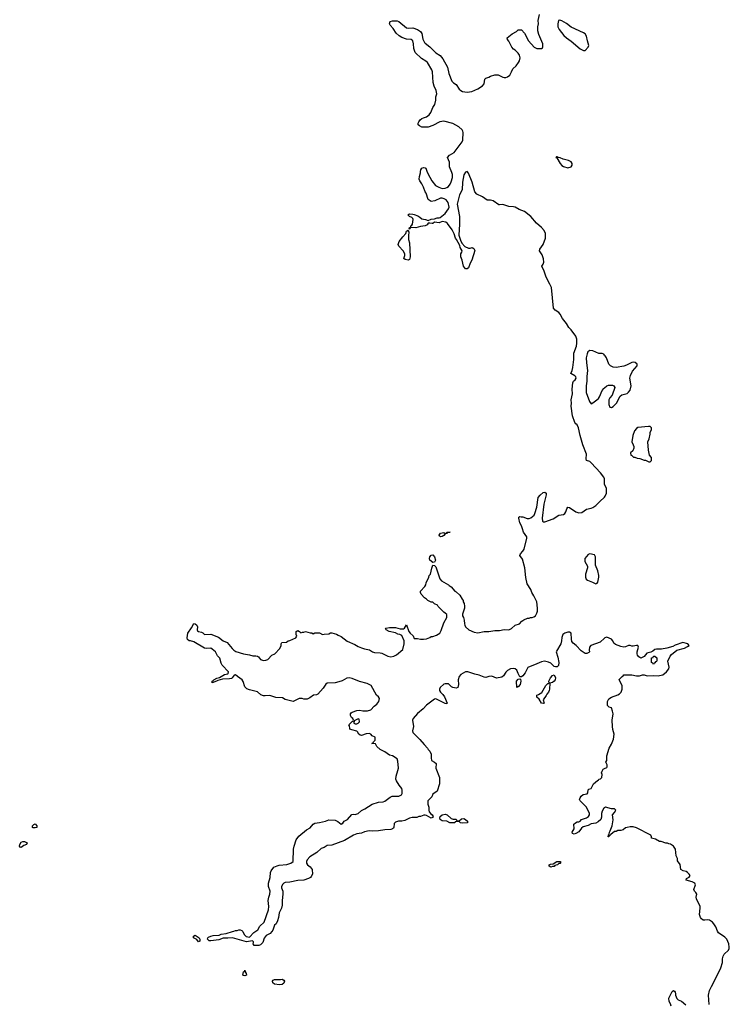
# Model space of a CAD drawing. Header units: inches. Extents: x 2386215 to 2556187, y 580866 to 760840.
# Tile 177 of 203: x 2532469 to 2541607, y 691493 to 704162. Entities that reach past the tile are written whole.
import ezdxf

# ---------------------------------------------------------------- set-up
doc = ezdxf.new("R2010")
doc.units = ezdxf.units.IN
doc.header["$MEASUREMENT"] = 0
for name, color, linetype in [('C5639', 7, 'Continuous'), ('C5649', 7, 'Continuous'), ('C5730', 7, 'Continuous')]:
    doc.layers.add(name, color=color, linetype=linetype)

msp = doc.modelspace()

# ---------------------------------------------------------------- linework, layer by layer
at = {"layer": 'C5639', "color": 5, "elevation": 20}
for points in [[(2540000, 698254), (2539990, 698278), (2539950, 698332), (2539830, 698462), (2539810, 698478), (2539768, 698490), (2539762, 698510), (2539769, 698570), (2539719, 698690), (2539685, 698810), (2539666, 698910), (2539650, 698949), (2539630, 698964), (2539620, 698980), (2539587, 699067), (2539572, 699190), (2539575, 699230), (2539570, 699270), (2539587, 699350), (2539584, 699410), (2539592, 699490), (2539601, 699510), (2539623, 699530), (2539634, 699550), (2539629, 699569), (2539619, 699579), (2539566, 699610), (2539584, 699650), (2539593, 699687), (2539604, 699790), (2539604, 699870), (2539638, 699962), (2539643, 700000)], [(2540000, 699847), (2539990, 699858), (2539970, 699866), (2539926, 699866), (2539850, 699901), (2539810, 699907), (2539786, 699890), (2539776, 699864), (2539766, 699810), (2539768, 699748), (2539783, 699650), (2539772, 699570), (2539774, 699510), (2539763, 699450), (2539766, 699366), (2539808, 699248), (2539830, 699221), (2539850, 699231), (2539903, 699270), (2539922, 699290), (2539936, 699310), (2539972, 699390), (2539990, 699415), (2540000, 699424)], [(2540000, 698186), (2539998, 698190), (2540000, 698223)], [(2540000, 696204), (2539946, 696154), (2539825, 696110), (2539808, 696090), (2539803, 696050), (2539805, 696030), (2539799, 696021), (2539771, 696009), (2539750, 696009), (2539701, 696041), (2539636, 696110), (2539598, 696138), (2539580, 696160), (2539573, 696193), (2539572, 696270), (2539550, 696282), (2539530, 696283), (2539491, 696270), (2539464, 696250), (2539451, 696211), (2539448, 696170), (2539438, 696130), (2539381, 696039), (2539379, 696030), (2539400, 695960), (2539413, 695890), (2539407, 695853), (2539390, 695835), (2539370, 695835), (2539350, 695842), (2539310, 695881), (2539277, 695897), (2539227, 695907), (2539190, 695902), (2539130, 695874), (2539011, 695829), (2538980, 695760), (2538950, 695719), (2538930, 695706), (2538910, 695706), (2538888, 695748), (2538871, 695791), (2538850, 695809), (2538830, 695815), (2538790, 695812), (2538750, 695789), (2538730, 695769), (2538699, 695721), (2538677, 695703), (2538610, 695689), (2538550, 695714), (2538512, 695712), (2538470, 695699), (2538450, 695702), (2538385, 695730), (2538330, 695740), (2538239, 695770), (2538212, 695770), (2538150, 695738), (2538128, 695712), (2538117, 695670), (2538121, 695610), (2538110, 695568), (2538090, 695562), (2538046, 695570), (2538030, 695578), (2537990, 695615), (2537950, 695619), (2537930, 695612), (2537885, 695570), (2537875, 695550), (2537875, 695530), (2537888, 695508), (2537919, 695479), (2537940, 695450), (2537974, 695370), (2537970, 695358), (2537950, 695363), (2537830, 695425), (2537810, 695421), (2537710, 695343), (2537663, 695297), (2537590, 695236), (2537537, 695170), (2537529, 695150), (2537540, 695070), (2537528, 695010), (2537531, 694991), (2537622, 694902), (2537676, 694836), (2537722, 694790), (2537731, 694770), (2537751, 694750), (2537766, 694710), (2537766, 694666), (2537772, 694630), (2537812, 694610), (2537832, 694590), (2537827, 694530), (2537874, 694410), (2537877, 694390), (2537875, 694330), (2537845, 694235), (2537790, 694198), (2537775, 694165), (2537725, 694110), (2537726, 694070), (2537738, 694030), (2537736, 693990), (2537741, 693970), (2537763, 693943), (2537782, 693930), (2537792, 693910), (2537784, 693896), (2537770, 693889), (2537710, 693922), (2537690, 693928), (2537673, 693927), (2537630, 693908), (2537610, 693908), (2537584, 693896), (2537522, 693898), (2537490, 693889), (2537430, 693859), (2537390, 693849), (2537349, 693849), (2537310, 693839), (2537290, 693818), (2537286, 693770), (2537281, 693759), (2537272, 693750), (2537250, 693741), (2537170, 693738), (2537090, 693724), (2537010, 693721), (2536970, 693726), (2536910, 693712), (2536870, 693696), (2536810, 693688), (2536770, 693671), (2536650, 693600), (2536490, 693541), (2536430, 693537), (2536390, 693512), (2536350, 693497), (2536294, 693446), (2536207, 693393), (2536170, 693354), (2536161, 693330), (2536163, 693310), (2536176, 693290), (2536210, 693263), (2536236, 693230), (2536238, 693170), (2536224, 693136), (2536215, 693125), (2536190, 693112), (2536130, 693092), (2536050, 693085), (2535950, 693064), (2535890, 693061), (2535870, 693052), (2535859, 693041), (2535842, 693010), (2535842, 692990), (2535856, 692950), (2535859, 692910), (2535850, 692830), (2535851, 692770), (2535839, 692730), (2535811, 692670), (2535804, 692610), (2535791, 692569), (2535771, 692529), (2535751, 692510), (2535731, 692449), (2535718, 692430), (2535694, 692406), (2535643, 692377), (2535617, 692343), (2535602, 692290), (2535570, 692258), (2535548, 692248), (2535490, 692248), (2535478, 692270), (2535482, 692290), (2535479, 692299), (2535469, 692309), (2535390, 692299), (2535210, 692349), (2535150, 692343), (2535090, 692344), (2535036, 692324), (2534930, 692309), (2534908, 692310), (2534888, 692330), (2534894, 692350), (2534902, 692358), (2534929, 692371), (2534962, 692378), (2535037, 692383), (2535066, 692394), (2535130, 692404), (2535208, 692432), (2535227, 692433), (2535250, 692442), (2535270, 692442), (2535290, 692452), (2535310, 692451), (2535330, 692442), (2535342, 692430), (2535362, 692390), (2535388, 692368), (2535430, 692357), (2535483, 692417), (2535537, 692450), (2535563, 692497), (2535619, 692550), (2535673, 692710), (2535677, 692750), (2535669, 692829), (2535676, 692870), (2535689, 692910), (2535693, 692950), (2535675, 693010), (2535673, 693050), (2535695, 693125), (2535701, 693190), (2535708, 693212), (2535742, 693258), (2535783, 693277), (2535810, 693283), (2535910, 693291), (2535962, 693310), (2535989, 693330), (2535996, 693490), (2536004, 693530), (2536029, 693610), (2536063, 693657), (2536163, 693737), (2536210, 693765), (2536250, 693811), (2536270, 693824), (2536330, 693831), (2536408, 693850), (2536450, 693866), (2536530, 693861), (2536566, 693846), (2536610, 693812), (2536630, 693826), (2536649, 693851), (2536690, 693871), (2536746, 693934), (2536770, 693939), (2536790, 693937), (2536829, 693950), (2536872, 693988), (2536913, 694007), (2537010, 694068), (2537090, 694093), (2537150, 694100), (2537170, 694108), (2537240, 694160), (2537268, 694172), (2537350, 694173), (2537370, 694179), (2537385, 694190), (2537393, 694207), (2537396, 694250), (2537392, 694270), (2537354, 694314), (2537321, 694370), (2537315, 694390), (2537316, 694430), (2537337, 694503), (2537349, 694531), (2537340, 694620), (2537329, 694650), (2537270, 694689), (2537230, 694698), (2537170, 694744), (2537110, 694774), (2537069, 694810), (2537050, 694846), (2537006, 694850), (2537022, 694858), (2537026, 694870), (2537046, 694890), (2537046, 694930), (2537010, 694946), (2536990, 694968), (2536970, 694978), (2536930, 694974), (2536870, 694954), (2536855, 694955), (2536838, 694970), (2536820, 695000), (2536810, 695008), (2536747, 695027), (2536728, 695028), (2536720, 695040), (2536716, 695076), (2536706, 695090), (2536750, 695134), (2536762, 695138), (2536766, 695150), (2536758, 695170), (2536743, 695183), (2536729, 695209), (2536729, 695230), (2536738, 695242), (2536749, 695251), (2536810, 695273), (2536850, 695276), (2536890, 695271), (2536950, 695271), (2536990, 695281), (2537032, 695328), (2537070, 695356), (2537095, 695390), (2537104, 695430), (2537089, 695450), (2537062, 695470), (2536994, 695594), (2536942, 695622), (2536846, 695646), (2536750, 695684), (2536712, 695692), (2536682, 695690), (2536624, 695656), (2536578, 695642), (2536530, 695631), (2536430, 695626), (2536410, 695613), (2536379, 695561), (2536310, 695484), (2536290, 695474), (2536251, 695469), (2536205, 695435), (2536170, 695418), (2536130, 695418), (2536107, 695427), (2536070, 695428), (2535990, 695389), (2535890, 695415), (2535855, 695435), (2535770, 695443), (2535690, 695465), (2535630, 695461), (2535610, 695464), (2535576, 695476), (2535530, 695512), (2535430, 695540), (2535394, 695554), (2535370, 695579), (2535347, 695647), (2535334, 695670), (2535275, 695710), (2535250, 695734), (2535230, 695729), (2535206, 695694), (2535195, 695685), (2535170, 695680), (2535082, 695678), (2535019, 695661), (2535003, 695650), (2534950, 695630), (2534950, 695650), (2534962, 695658), (2534970, 695670), (2535009, 695690), (2535041, 695699), (2535105, 695735), (2535150, 695745), (2535156, 695750), (2535157, 695770), (2535077, 695857), (2535064, 695884), (2535046, 695946), (2535017, 695977), (2534989, 696029), (2534950, 696065), (2534930, 696076), (2534870, 696070), (2534850, 696074), (2534710, 696159), (2534670, 696169), (2534650, 696169), (2534630, 696189), (2534627, 696210), (2534633, 696270), (2534684, 696336), (2534710, 696392), (2534730, 696391), (2534751, 696370), (2534759, 696350), (2534756, 696310), (2534760, 696300), (2534770, 696291), (2534810, 696281), (2534830, 696271), (2534851, 696251), (2534930, 696256), (2535030, 696219), (2535089, 696169), (2535141, 696150), (2535206, 696070), (2535228, 696048), (2535254, 696034), (2535350, 696005), (2535430, 695991), (2535470, 695976), (2535510, 695976), (2535530, 695971), (2535544, 695964), (2535572, 695932), (2535610, 695918), (2535640, 695920), (2535666, 695930), (2535716, 695984), (2535755, 696005), (2535818, 696070), (2535838, 696110), (2535838, 696130), (2535846, 696150), (2535907, 696153), (2535928, 696172), (2535947, 696173), (2536026, 696210), (2536038, 696230), (2536028, 696250), (2536028, 696292), (2536050, 696302), (2536074, 696290), (2536090, 696274), (2536110, 696282), (2536130, 696282), (2536150, 696291), (2536210, 696272), (2536232, 696272), (2536250, 696262), (2536270, 696274), (2536330, 696271), (2536370, 696252), (2536390, 696258), (2536450, 696262), (2536470, 696274), (2536490, 696274), (2536550, 696255), (2536570, 696241), (2536610, 696225), (2536687, 696167), (2536784, 696124), (2536830, 696096), (2536870, 696079), (2536910, 696067), (2536975, 696055), (2537011, 696030), (2537038, 696018), (2537110, 696016), (2537132, 696012), (2537210, 695973), (2537250, 695965), (2537286, 695974), (2537322, 695990), (2537403, 696057), (2537422, 696130), (2537419, 696170), (2537390, 696238), (2537366, 696250), (2537337, 696257), (2537310, 696274), (2537228, 696290), (2537189, 696310), (2537182, 696330), (2537186, 696334), (2537230, 696341), (2537310, 696341), (2537370, 696325), (2537410, 696325), (2537426, 696334), (2537450, 696374), (2537481, 696290), (2537496, 696270), (2537535, 696235), (2537550, 696202), (2537590, 696202), (2537632, 696192), (2537670, 696191), (2537710, 696198), (2537750, 696211), (2537770, 696225), (2537790, 696226), (2537837, 696243), (2537878, 696270), (2537897, 696303), (2537930, 696402), (2537969, 696470), (2537968, 696510), (2537950, 696528), (2537930, 696538), (2537858, 696610), (2537848, 696628), (2537810, 696648), (2537790, 696668), (2537770, 696668), (2537726, 696690), (2537708, 696708), (2537683, 696723), (2537638, 696770), (2537629, 696790), (2537629, 696811), (2537688, 696870), (2537698, 696890), (2537703, 696917), (2537738, 696990), (2537742, 697010), (2537758, 697030), (2537776, 697104), (2537790, 697142), (2537810, 697138), (2537830, 697122), (2537878, 696970), (2537900, 696940), (2537990, 696892), (2538000, 696880), (2538024, 696864), (2538074, 696810), (2538090, 696802), (2538137, 696757), (2538166, 696706), (2538182, 696690), (2538182, 696670), (2538192, 696650), (2538198, 696618), (2538198, 696590), (2538173, 696513), (2538172, 696490), (2538185, 696470), (2538195, 696435), (2538196, 696390), (2538201, 696370), (2538211, 696350), (2538251, 696311), (2538323, 696283), (2538370, 696275), (2538450, 696290), (2538510, 696291), (2538590, 696305), (2538650, 696304), (2538710, 696315), (2538770, 696311), (2538804, 696330), (2538850, 696371), (2538906, 696390), (2538936, 696424), (2538960, 696440), (2539010, 696462), (2539030, 696462), (2539049, 696471), (2539070, 696471), (2539090, 696478), (2539110, 696491), (2539130, 696525), (2539137, 696550), (2539138, 696590), (2539128, 696670), (2539090, 696749), (2539063, 696790), (2539050, 696830), (2539003, 696903), (2538987, 696987), (2538974, 697110), (2538942, 697222), (2538908, 697270), (2538919, 697290), (2538950, 697324), (2538964, 697350), (2539002, 697490), (2539001, 697510), (2538959, 697570), (2538943, 697610), (2538933, 697650), (2538909, 697690), (2538895, 697750), (2538898, 697762), (2538909, 697771), (2538926, 697766), (2538950, 697767), (2539005, 697745), (2539030, 697744), (2539050, 697751), (2539093, 697787), (2539105, 697810), (2539130, 697890), (2539146, 698014), (2539170, 698046), (2539210, 698079), (2539230, 698081), (2539251, 698070), (2539251, 698050), (2539220, 697930), (2539197, 697750), (2539202, 697710), (2539210, 697703), (2539230, 697700), (2539340, 697740), (2539411, 697789), (2539470, 697797), (2539490, 697808), (2539504, 697830), (2539514, 697870), (2539530, 697891), (2539550, 697886), (2539630, 697830), (2539670, 697818), (2539710, 697823), (2539770, 697864), (2539830, 697877), (2539850, 697886), (2539887, 697910), (2539947, 697973), (2539992, 698008), (2540000, 698018)], [(2540000, 694023), (2539990, 694018), (2539970, 693978), (2539963, 693950), (2539960, 693900), (2539951, 693870), (2539920, 693840), (2539890, 693824), (2539830, 693816), (2539790, 693795), (2539725, 693775), (2539702, 693758), (2539670, 693714), (2539630, 693689), (2539610, 693682), (2539590, 693689), (2539582, 693710), (2539608, 693750), (2539607, 693813), (2539626, 693830), (2539650, 693842), (2539670, 693842), (2539686, 693850), (2539706, 693870), (2539770, 693892), (2539795, 693910), (2539808, 693930), (2539808, 693950), (2539768, 694028), (2539686, 694110), (2539678, 694130), (2539686, 694150), (2539698, 694170), (2539727, 694193), (2539778, 694202), (2539786, 694214), (2539790, 694254), (2539798, 694262), (2539830, 694272), (2539858, 694330), (2539910, 694374), (2539922, 694378), (2539926, 694390), (2539950, 694394), (2539966, 694410), (2539968, 694450), (2539962, 694470), (2539968, 694492), (2539983, 694517), (2540000, 694526)]]:
    msp.add_lwpolyline(points, dxfattribs=at)
for points in [[(2537890, 697509), (2537875, 697515), (2537873, 697530), (2537890, 697554), (2537930, 697563), (2537950, 697552), (2537966, 697554), (2537968, 697570), (2538012, 697570), (2537978, 697562), (2537974, 697550), (2537950, 697549), (2537930, 697524), (2537910, 697513)], [(2537790, 697177), (2537753, 697210), (2537745, 697230), (2537749, 697250), (2537770, 697272), (2537790, 697278), (2537813, 697253), (2537822, 697210), (2537810, 697184)], [(2539810, 697289), (2539790, 697279), (2539747, 697230), (2539747, 697190), (2539781, 697130), (2539781, 697110), (2539757, 697030), (2539755, 696990), (2539764, 696964), (2539782, 696950), (2539845, 696925), (2539890, 696902), (2539906, 696910), (2539915, 696925), (2539928, 696990), (2539928, 697010), (2539915, 697070), (2539885, 697145), (2539884, 697250), (2539870, 697275)], [(2538870, 695568), (2538869, 695650), (2538890, 695676), (2538910, 695682), (2538917, 695677), (2538923, 695650), (2538914, 695610), (2538890, 695578), (2538882, 695578)], [(2539210, 695362), (2539189, 695370), (2539160, 695420), (2539130, 695446), (2539129, 695470), (2539150, 695478), (2539193, 695507), (2539243, 695597), (2539270, 695622), (2539278, 695622), (2539286, 695630), (2539282, 695650), (2539306, 695694), (2539330, 695722), (2539350, 695734), (2539370, 695694), (2539366, 695670), (2539351, 695650), (2539330, 695634), (2539294, 695626), (2539291, 695550), (2539286, 695530), (2539278, 695510), (2539256, 695484), (2539250, 695468), (2539212, 695410), (2539222, 695370)], [(2536830, 695166), (2536778, 695142), (2536774, 695110), (2536790, 695102), (2536810, 695102), (2536826, 695110), (2536846, 695130), (2536842, 695162)], [(2538050, 693874), (2538090, 693874), (2538098, 693858), (2538110, 693854), (2538130, 693854), (2538160, 693880), (2538190, 693882), (2538211, 693871), (2538234, 693850), (2538234, 693830), (2538230, 693828), (2538170, 693822), (2538146, 693830), (2538130, 693846), (2538090, 693846), (2538078, 693842), (2538074, 693830), (2538068, 693828), (2538010, 693828), (2537970, 693848), (2537910, 693855), (2537886, 693870), (2537878, 693890), (2537886, 693910), (2537910, 693932), (2537950, 693942), (2537973, 693933), (2538024, 693884)], [(2532670, 693764), (2532645, 693765), (2532635, 693770), (2532634, 693790), (2532650, 693806), (2532670, 693817), (2532690, 693790), (2532690, 693769)], [(2532490, 693509), (2532477, 693517), (2532469, 693530), (2532470, 693550), (2532490, 693579), (2532510, 693587), (2532530, 693587), (2532565, 693570), (2532558, 693550), (2532524, 693536)], [(2539310, 693258), (2539289, 693270), (2539288, 693290), (2539303, 693297), (2539338, 693302), (2539386, 693330), (2539434, 693330), (2539434, 693310), (2539430, 693306), (2539410, 693306), (2539393, 693287), (2539362, 693278), (2539350, 693266), (2539330, 693266)], [(2534770, 692298), (2534749, 692329), (2534709, 692349), (2534709, 692371), (2534730, 692385), (2534782, 692350), (2534791, 692331), (2534790, 692306)], [(2535370, 691859), (2535350, 691862), (2535342, 691870), (2535350, 691912), (2535366, 691914), (2535370, 691934), (2535371, 691910), (2535385, 691890), (2535390, 691869)], [(2535814, 691746), (2535750, 691752), (2535728, 691769), (2535727, 691793), (2535735, 691805), (2535750, 691813), (2535829, 691811), (2535850, 691815), (2535870, 691805), (2535879, 691790), (2535870, 691764), (2535850, 691749)]]:
    msp.add_lwpolyline(points, close=True, dxfattribs=at)
at = {"layer": 'C5649', "color": 5, "elevation": 20}
for points in [[(2540000, 699424), (2540029, 699450), (2540050, 699459), (2540101, 699461), (2540122, 699450), (2540131, 699429), (2540098, 699330), (2540070, 699298), (2540057, 699270), (2540056, 699230), (2540057, 699210), (2540070, 699178), (2540090, 699171), (2540110, 699186), (2540156, 699230), (2540201, 699319), (2540225, 699335), (2540290, 699353), (2540310, 699368), (2540330, 699397), (2540342, 699450), (2540327, 699550), (2540334, 699586), (2540362, 699638), (2540420, 699710), (2540421, 699730), (2540396, 699750), (2540370, 699754), (2540350, 699750), (2540284, 699716), (2540250, 699704), (2540150, 699688), (2540110, 699691), (2540076, 699710), (2540057, 699730), (2540027, 699810), (2540010, 699837), (2540000, 699847)], [(2540000, 698223), (2540002, 698250), (2540000, 698254)], [(2540000, 698018), (2540010, 698030), (2540024, 698070), (2540027, 698130), (2540000, 698186)], [(2540000, 694526), (2540030, 694542), (2540035, 694550), (2540036, 694576), (2540018, 694610), (2540028, 694632), (2540029, 694691), (2540059, 694790), (2540090, 694842), (2540114, 694906), (2540125, 694970), (2540107, 695030), (2540101, 695070), (2540099, 695150), (2540110, 695230), (2540104, 695264), (2540090, 695306), (2540058, 695318), (2540040, 695340), (2540038, 695390), (2540056, 695424), (2540090, 695445), (2540170, 695475), (2540194, 695490), (2540213, 695510), (2540229, 695550), (2540229, 695589), (2540188, 695672), (2540227, 695713), (2540242, 695718), (2540250, 695734), (2540350, 695732), (2540410, 695718), (2540450, 695718), (2540490, 695731), (2540511, 695731), (2540550, 695721), (2540634, 695726), (2540690, 695721), (2540710, 695722), (2540750, 695734), (2540799, 695770), (2540829, 695810), (2540834, 695830), (2540817, 695910), (2540847, 695973), (2540864, 695996), (2540932, 696048), (2541030, 696077), (2541070, 696096), (2541089, 696110), (2541073, 696130), (2541010, 696148), (2540910, 696116), (2540881, 696099), (2540803, 696077), (2540735, 696065), (2540670, 696065), (2540650, 696057), (2540624, 696036), (2540597, 696023), (2540546, 696010), (2540511, 695969), (2540470, 695949), (2540443, 695963), (2540425, 695985), (2540421, 696001), (2540420, 696030), (2540437, 696090), (2540430, 696110), (2540410, 696112), (2540370, 696100), (2540350, 696100), (2540330, 696110), (2540310, 696112), (2540270, 696092), (2540250, 696089), (2540210, 696097), (2540142, 696122), (2540121, 696141), (2540108, 696170), (2540090, 696193), (2540030, 696217), (2540006, 696210), (2540000, 696204)], [(2541349, 691490), (2541341, 691610), (2541352, 691670), (2541376, 691724), (2541473, 691907), (2541498, 691962), (2541518, 692030), (2541520, 692080), (2541527, 692113), (2541543, 692137), (2541598, 692190), (2541605, 692210), (2541607, 692230), (2541602, 692270), (2541575, 692330), (2541550, 692359), (2541470, 692412), (2541454, 692434), (2541432, 692490), (2541408, 692530), (2541390, 692550), (2541350, 692576), (2541330, 692582), (2541290, 692575), (2541270, 692578), (2541250, 692593), (2541238, 692610), (2541223, 692650), (2541233, 692730), (2541230, 692750), (2541185, 692850), (2541182, 692870), (2541189, 692910), (2541177, 692930), (2541157, 692950), (2541152, 692970), (2541170, 693030), (2541162, 693050), (2541130, 693068), (2541050, 693090), (2541054, 693110), (2541090, 693128), (2541102, 693150), (2541092, 693170), (2541070, 693189), (2541050, 693201), (2541012, 693212), (2540985, 693230), (2540973, 693293), (2540940, 693340), (2540938, 693370), (2540923, 693403), (2540913, 693490), (2540888, 693530), (2540850, 693555), (2540830, 693558), (2540810, 693568), (2540790, 693568), (2540728, 693588), (2540710, 693589), (2540657, 693617), (2540606, 693630), (2540606, 693650), (2540598, 693670), (2540410, 693766), (2540370, 693776), (2540330, 693777), (2540294, 693770), (2540270, 693762), (2540240, 693740), (2540211, 693729), (2540172, 693728), (2540150, 693718), (2540130, 693715), (2540080, 693680), (2540070, 693666), (2540058, 693662), (2540054, 693650), (2540047, 693647), (2540050, 693674), (2540058, 693682), (2540064, 693710), (2540074, 693726), (2540097, 693790), (2540113, 693867), (2540102, 693930), (2540130, 693962), (2540146, 693990), (2540127, 694007), (2540089, 694009), (2540012, 694028), (2540000, 694023)], [(2540857, 691470), (2540850, 691498), (2540833, 691530), (2540829, 691571), (2540870, 691658), (2540890, 691671), (2540902, 691662), (2540911, 691650), (2540915, 691630), (2540914, 691610), (2540930, 691567), (2540950, 691551), (2540993, 691533), (2541048, 691488)]]:
    msp.add_lwpolyline(points, dxfattribs=at)
for points in [[(2540567, 698927), (2540430, 698917), (2540410, 698901), (2540385, 698870), (2540363, 698810), (2540351, 698730), (2540371, 698690), (2540378, 698670), (2540378, 698650), (2540364, 698616), (2540334, 698590), (2540338, 698558), (2540350, 698554), (2540373, 698533), (2540390, 698532), (2540420, 698520), (2540457, 698517), (2540510, 698494), (2540530, 698494), (2540570, 698474), (2540590, 698474), (2540606, 698490), (2540606, 698530), (2540580, 698560), (2540565, 698625), (2540559, 698730), (2540575, 698770), (2540588, 698830), (2540588, 698850), (2540606, 698890), (2540606, 698910), (2540590, 698926)], [(2540630, 695866), (2540622, 695882), (2540606, 695890), (2540606, 695950), (2540626, 695954), (2540630, 695974), (2540650, 695974), (2540674, 695950), (2540673, 695913), (2540670, 695906), (2540658, 695902), (2540650, 695886), (2540638, 695882)]]:
    msp.add_lwpolyline(points, close=True, dxfattribs=at)
at = {"layer": 'C5730', "color": 5, "elevation": 20}
msp.add_lwpolyline([(2539643, 700000), (2539644, 700010), (2539642, 700050), (2539630, 700090), (2539571, 700170), (2539542, 700202), (2539510, 700252), (2539458, 700318), (2539430, 700373), (2539410, 700394), (2539364, 700424), (2539345, 700450), (2539316, 700716), (2539298, 700758), (2539250, 700849), (2539225, 700925), (2539195, 700990), (2539210, 701018), (2539217, 701043), (2539213, 701087), (2539198, 701138), (2539165, 701190), (2539169, 701210), (2539210, 701271), (2539241, 701350), (2539241, 701410), (2539223, 701450), (2539188, 701490), (2539123, 701543), (2539050, 701630), (2538970, 701694), (2538902, 701722), (2538850, 701751), (2538830, 701756), (2538770, 701757), (2538690, 701785), (2538650, 701778), (2538640, 701780), (2538568, 701830), (2538530, 701842), (2538490, 701839), (2538430, 701882), (2538356, 701916), (2538329, 701949), (2538294, 702070), (2538250, 702188), (2538230, 702209), (2538210, 702199), (2538190, 702168), (2538171, 702070), (2538168, 701972), (2538134, 701910), (2538103, 701790), (2538134, 701630), (2538134, 701530), (2538125, 701390), (2538144, 701324), (2538165, 701285), (2538203, 701243), (2538250, 701222), (2538270, 701222), (2538294, 701230), (2538317, 701217), (2538331, 701191), (2538290, 701066), (2538271, 701029), (2538250, 700968), (2538230, 700958), (2538210, 700958), (2538185, 700990), (2538166, 701066), (2538150, 701110), (2538150, 701150), (2538162, 701170), (2538168, 701190), (2538142, 701230), (2538136, 701256), (2538116, 701296), (2538095, 701335), (2538082, 701350), (2538065, 701405), (2538038, 701458), (2537980, 701540), (2537957, 701557), (2537910, 701564), (2537870, 701549), (2537810, 701555), (2537790, 701539), (2537782, 701538), (2537750, 701544), (2537730, 701542), (2537716, 701524), (2537690, 701509), (2537630, 701501), (2537570, 701486), (2537512, 701488), (2537498, 701482), (2537494, 701470), (2537486, 701466), (2537489, 701490), (2537506, 701494), (2537508, 701510), (2537520, 701520), (2537527, 701533), (2537536, 701590), (2537530, 701605), (2537518, 701618), (2537488, 701630), (2537466, 701650), (2537480, 701660), (2537495, 701665), (2537530, 701662), (2537550, 701655), (2537598, 701638), (2537623, 701623), (2537650, 701601), (2537670, 701594), (2537693, 701593), (2537730, 701578), (2537770, 701595), (2537810, 701601), (2537846, 701614), (2537870, 701613), (2537882, 701618), (2537949, 701670), (2537992, 701728), (2537999, 701750), (2537989, 701809), (2537963, 701843), (2537937, 701857), (2537910, 701864), (2537890, 701864), (2537814, 701830), (2537770, 701824), (2537728, 701850), (2537702, 701930), (2537689, 701949), (2537669, 702009), (2537649, 702050), (2537622, 702090), (2537615, 702110), (2537616, 702144), (2537629, 702190), (2537629, 702210), (2537635, 702230), (2537650, 702252), (2537670, 702262), (2537690, 702258), (2537698, 702250), (2537714, 702214), (2537723, 702183), (2537776, 702090), (2537825, 702030), (2537866, 702006), (2537910, 701991), (2537950, 701993), (2537970, 702001), (2537990, 702015), (2538013, 702047), (2538025, 702075), (2538041, 702130), (2538042, 702170), (2538036, 702196), (2538006, 702270), (2538003, 702330), (2537977, 702390), (2538003, 702417), (2538066, 702454), (2538169, 702590), (2538174, 702610), (2538179, 702710), (2538175, 702730), (2538166, 702746), (2538125, 702785), (2538047, 702827), (2537930, 702858), (2537881, 702850), (2537790, 702801), (2537730, 702781), (2537650, 702779), (2537616, 702796), (2537602, 702810), (2537599, 702830), (2537609, 702850), (2537628, 702872), (2537650, 702891), (2537670, 702901), (2537710, 702911), (2537744, 702936), (2537765, 702970), (2537789, 703031), (2537814, 703070), (2537828, 703128), (2537829, 703170), (2537839, 703210), (2537832, 703250), (2537807, 703307), (2537795, 703355), (2537785, 703490), (2537776, 703516), (2537721, 703610), (2537698, 703630), (2537643, 703663), (2537560, 703740), (2537544, 703790), (2537542, 703850), (2537530, 703892), (2537510, 703906), (2537450, 703912), (2537390, 703933), (2537354, 703954), (2537317, 703990), (2537279, 704050), (2537240, 704090), (2537233, 704110), (2537242, 704138), (2537270, 704147), (2537330, 704148), (2537350, 704139), (2537450, 704059), (2537470, 704055), (2537530, 704058), (2537594, 704034), (2537632, 704012), (2537646, 703986), (2537660, 703910), (2537681, 703870), (2537690, 703859), (2537753, 703813), (2537830, 703737), (2537882, 703702), (2537917, 703657), (2537977, 703550), (2537997, 703470), (2538035, 703370), (2538055, 703350), (2538090, 703329), (2538130, 703270), (2538150, 703250), (2538170, 703240), (2538230, 703228), (2538290, 703238), (2538370, 703272), (2538429, 703310), (2538450, 703338), (2538461, 703399), (2538470, 703411), (2538510, 703421), (2538530, 703436), (2538590, 703452), (2538630, 703451), (2538690, 703422), (2538710, 703418), (2538730, 703418), (2538750, 703425), (2538782, 703450), (2538804, 703490), (2538819, 703530), (2538864, 703570), (2538894, 703610), (2538906, 703634), (2538914, 703670), (2538905, 703705), (2538889, 703730), (2538849, 703769), (2538830, 703782), (2538808, 703810), (2538770, 703886), (2538749, 703909), (2538748, 703930), (2538810, 703982), (2538869, 704011), (2538889, 704031), (2538930, 704031), (2538972, 703990), (2539022, 703890), (2539094, 703810), (2539130, 703792), (2539187, 703793), (2539202, 703798), (2539207, 703813), (2539208, 703850), (2539154, 703970), (2539143, 704017), (2539142, 704070), (2539149, 704110), (2539144, 704150), (2539165, 704230)], dxfattribs=at)
for points in [[(2539425, 704155), (2539407, 704153), (2539397, 704110), (2539399, 704070), (2539418, 704038), (2539477, 703957), (2539510, 703928), (2539570, 703888), (2539687, 703787), (2539730, 703765), (2539750, 703764), (2539791, 703809), (2539797, 703830), (2539779, 703890), (2539768, 703949), (2539750, 703981), (2539730, 703995), (2539570, 704064), (2539510, 704114), (2539450, 704147)], [(2539390, 702398), (2539382, 702398), (2539374, 702390), (2539385, 702385), (2539430, 702311), (2539450, 702287), (2539470, 702275), (2539530, 702255), (2539570, 702267), (2539585, 702290), (2539583, 702310), (2539570, 702333), (2539538, 702350), (2539467, 702367), (2539430, 702384), (2539407, 702387)], [(2537470, 701069), (2537435, 701075), (2537418, 701090), (2537429, 701130), (2537429, 701150), (2537409, 701190), (2537350, 701248), (2537342, 701270), (2537358, 701310), (2537402, 701370), (2537442, 701410), (2537450, 701442), (2537474, 701454), (2537482, 701430), (2537475, 701385), (2537475, 701335), (2537491, 701290), (2537499, 701110), (2537490, 701078)]]:
    msp.add_lwpolyline(points, close=True, dxfattribs=at)

doc.saveas('drawing.dxf')
